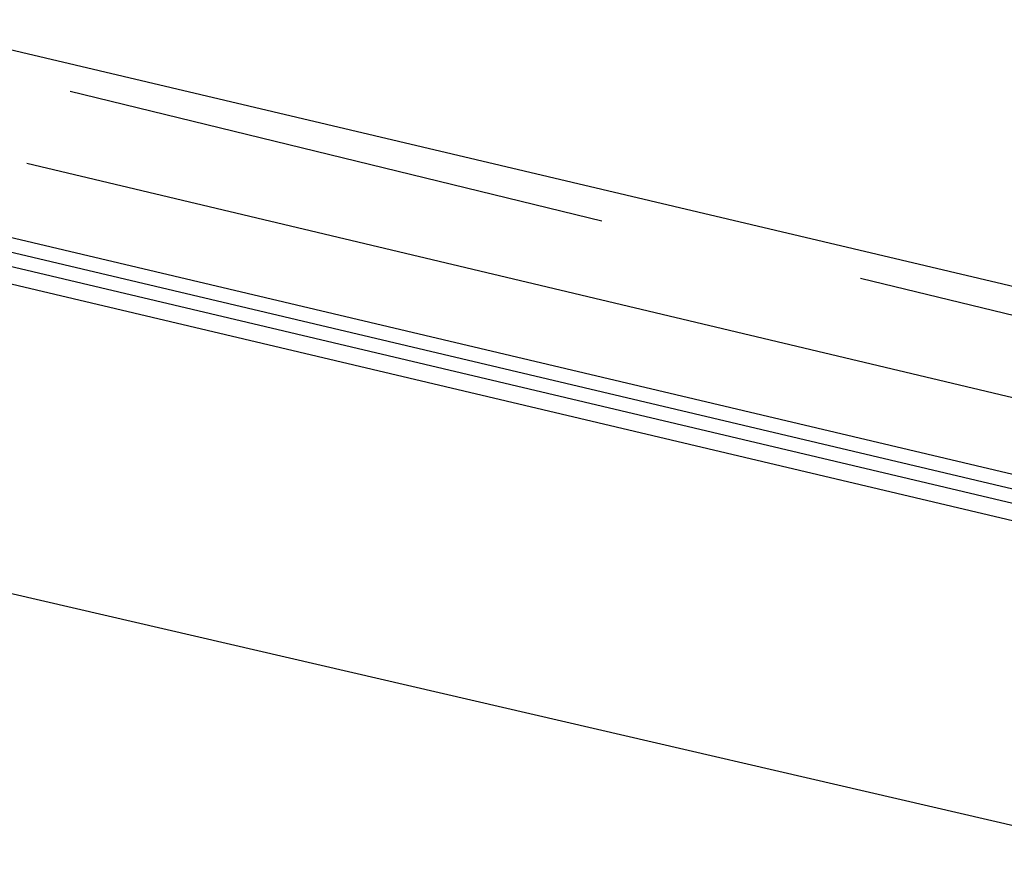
# Model space of a CAD drawing. Header units: feet. Extents: x -79 to 198, y -22 to 181.
# Tile 60 of 96: x 108.66 to 109.573, y 95.055 to 95.831. Entities that reach past the tile are written whole.
import ezdxf

# ---------------------------------------------------------------- set-up
doc = ezdxf.new("R2010")
doc.units = ezdxf.units.FT
doc.layers.add('A-LINEA', color=7, linetype='CONTINUOUS')

msp = doc.modelspace()

# ---------------------------------------------------------------- linework, layer by layer
at = {"layer": 'A-LINEA'}
for p, q in [((108.5333, 95.8311), (116.84, 93.8711)), ((109.2, 95.6444), (108.7067, 95.7644)), ((110.2933, 95.3111), (108.6667, 95.6978)), ((110.2933, 95.3111), (108.6667, 95.6978)), ((109.9333, 95.4711), (109.44, 95.5911))]:
    msp.add_line(p, q, dxfattribs=at)
for points in [[(110.28, 95.2444), (108.5867, 95.6444), (108.5733, 95.6311), (108.5867, 95.6311), (110.28, 95.2311)], [(110.28, 95.2444), (108.5867, 95.6444), (108.5733, 95.6311), (108.5867, 95.6311), (110.28, 95.2311)], [(110.2667, 95.2044), (108.5733, 95.6044), (108.5733, 95.6178), (108.5867, 95.6178), (110.28, 95.2178)], [(110.2667, 95.2044), (108.5733, 95.6044), (108.5733, 95.6178), (108.5867, 95.6178), (110.28, 95.2178)], [(108.4267, 95.3511), (110.2133, 94.9378), (112.3867, 94.4178)], [(108.4267, 95.3511), (110.2133, 94.9378), (112.3867, 94.4178)]]:
    msp.add_lwpolyline(points, dxfattribs=at)

doc.saveas('drawing.dxf')
